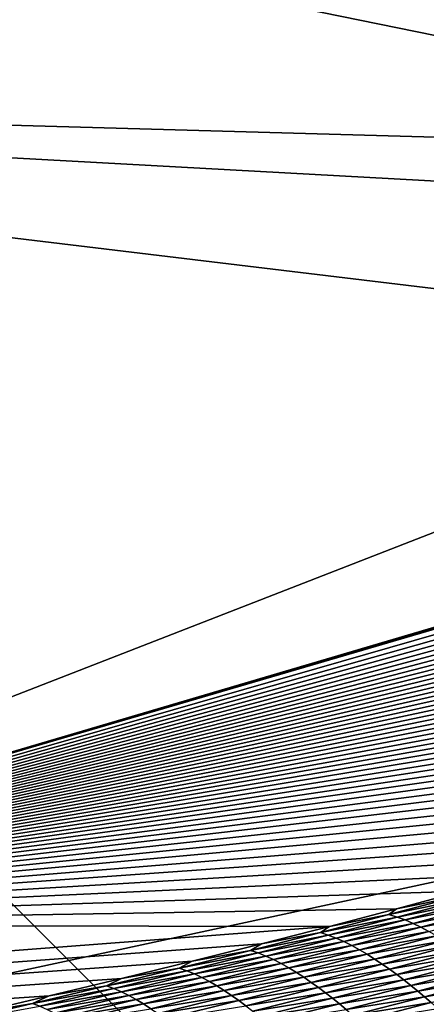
# Model space of a CAD drawing. Extents: x -65 to 446, y -88 to 1318.
# Tile 171 of 229: x 61.228 to 62.116, y -20.231 to -18.079. Entities that reach past the tile are written whole.
import ezdxf

# ---------------------------------------------------------------- set-up
doc = ezdxf.new("R2010")
doc.units = 0
doc.header["$LTSCALE"] = 65.185185
for name, color, linetype in [('1084', 7, 'CONTINUOUS'), ('1088', 7, 'CONTINUOUS'), ('1292', 7, 'CONTINUOUS'), ('1442', 7, 'CONTINUOUS'), ('1446', 7, 'CONTINUOUS'), ('1535', 7, 'CONTINUOUS'), ('1536', 7, 'CONTINUOUS'), ('896', 7, 'CONTINUOUS'), ('922', 7, 'CONTINUOUS')]:
    doc.layers.add(name, color=color, linetype=linetype)

msp = doc.modelspace()

# ---------------------------------------------------------------- linework, layer by layer
at = {"layer": '1084', "color": 7, "linetype": 'CONTINUOUS'}
for points in [[(63.9, -32.5), (59.8288, -16.5, 9.8288), (59.8285, -32.3284, 9.8298), (63.9, -32.5)], [(63.9, -16.5), (59.8288, -16.5, 9.8288), (63.9, -18.4725), (63.9, -16.5)], [(63.9, -18.4725), (59.8288, -16.5, 9.8288), (63.9, -18.9401, 0), (63.9, -18.4725)], [(63.9, -18.9401, 0), (59.8288, -16.5, 9.8288), (63.9, -32.5), (63.9, -18.9401, 0)], [(59.8376, -17.6446, -9.8199), (63.9, -16.5), (63.9, -18.4725), (59.8376, -17.6446, -9.8199)]]:
    msp.add_3dface(points, dxfattribs=at)
at = {"layer": '1088', "color": 7, "linetype": 'CONTINUOUS'}
msp.add_3dface([(59.8376, -17.6446, -9.8199), (63.9, -18.4725), (63.2577, -17.7678, -7.5926), (59.8376, -17.6446, -9.8199)], dxfattribs=at)
at = {"layer": '1292', "color": 7, "linetype": 'CONTINUOUS'}
for points in [[(64, -18.4725), (59.9296, -20.0576, 9.8693), (65.2998, -18.4725), (64, -18.4725)], [(65.2998, -18.4725), (59.9296, -20.0576, 9.8693), (65.2999, -18.4777, 0.0426), (65.2998, -18.4725)], [(65.2999, -18.4777, 0.0426), (59.9296, -20.0576, 9.8693), (65.3, -18.4829, 0.0852), (65.2999, -18.4777, 0.0426)], [(65.3, -18.4829, 0.0852), (59.9296, -20.0576, 9.8693), (65.2981, -18.5125, 0.3247), (65.3, -18.4829, 0.0852)], [(65.2981, -18.5125, 0.3247), (59.9296, -20.0576, 9.8693), (65.2927, -18.5423, 0.562), (65.2981, -18.5125, 0.3247)], [(65.2927, -18.5423, 0.562), (59.9296, -20.0576, 9.8693), (65.2838, -18.5722, 0.7971), (65.2927, -18.5423, 0.562)], [(65.2838, -18.5722, 0.7971), (59.9296, -20.0576, 9.8693), (65.2715, -18.6022, 1.0297), (65.2838, -18.5722, 0.7971)], [(65.2715, -18.6022, 1.0297), (59.9296, -20.0576, 9.8693), (65.2556, -18.6323, 1.2598), (65.2715, -18.6022, 1.0297)], [(65.2556, -18.6323, 1.2598), (59.9296, -20.0576, 9.8693), (65.2363, -18.6626, 1.4879), (65.2556, -18.6323, 1.2598)], [(65.2363, -18.6626, 1.4879), (59.9296, -20.0576, 9.8693), (65.2137, -18.6931, 1.7151), (65.2363, -18.6626, 1.4879)], [(65.2137, -18.6931, 1.7151), (59.9296, -20.0576, 9.8693), (65.1879, -18.7239, 1.941), (65.2137, -18.6931, 1.7151)], [(65.1879, -18.7239, 1.941), (59.9296, -20.0576, 9.8693), (65.1588, -18.7549, 2.1657), (65.1879, -18.7239, 1.941)], [(65.1588, -18.7549, 2.1657), (59.9296, -20.0576, 9.8693), (65.1263, -18.7862, 2.3901), (65.1588, -18.7549, 2.1657)], [(65.1263, -18.7862, 2.3901), (59.9296, -20.0576, 9.8693), (65.0904, -18.818, 2.6146), (65.1263, -18.7862, 2.3901)], [(65.0904, -18.818, 2.6146), (59.9296, -20.0576, 9.8693), (65.0513, -18.8501, 2.8389), (65.0904, -18.818, 2.6146)], [(65.0513, -18.8501, 2.8389), (59.9296, -20.0576, 9.8693), (65.0087, -18.8827, 3.0633), (65.0513, -18.8501, 2.8389)], [(65.0087, -18.8827, 3.0633), (59.9296, -20.0576, 9.8693), (64.9626, -18.9157, 3.2884), (65.0087, -18.8827, 3.0633)], [(64.9626, -18.9157, 3.2884), (59.9296, -20.0576, 9.8693), (64.9129, -18.9492, 3.5145), (64.9626, -18.9157, 3.2884)], [(64.9129, -18.9492, 3.5145), (59.9296, -20.0576, 9.8693), (64.8597, -18.9833, 3.7411), (64.9129, -18.9492, 3.5145)], [(64.8597, -18.9833, 3.7411), (59.9296, -20.0576, 9.8693), (64.803, -19.0177, 3.9676), (64.8597, -18.9833, 3.7411)], [(64.803, -19.0177, 3.9676), (59.9296, -20.0576, 9.8693), (64.7429, -19.0525, 4.1939), (64.803, -19.0177, 3.9676)], [(64.7429, -19.0525, 4.1939), (59.9296, -20.0576, 9.8693), (64.6793, -19.0877, 4.4203), (64.7429, -19.0525, 4.1939)], [(64.6793, -19.0877, 4.4203), (59.9296, -20.0576, 9.8693), (64.6123, -19.1233, 4.6461), (64.6793, -19.0877, 4.4203)], [(64.6123, -19.1233, 4.6461), (59.9296, -20.0576, 9.8693), (64.5422, -19.159, 4.8705), (64.6123, -19.1233, 4.6461)], [(64.5422, -19.159, 4.8705), (59.9296, -20.0576, 9.8693), (64.469, -19.1949, 5.0938), (64.5422, -19.159, 4.8705)], [(64.469, -19.1949, 5.0938), (59.9296, -20.0576, 9.8693), (64.3925, -19.231, 5.3159), (64.469, -19.1949, 5.0938)], [(64.3925, -19.231, 5.3159), (59.9296, -20.0576, 9.8693), (64.3131, -19.2673, 5.5365), (64.3925, -19.231, 5.3159)], [(64.3131, -19.2673, 5.5365), (59.9296, -20.0576, 9.8693), (64.2307, -19.3036, 5.7553), (64.3131, -19.2673, 5.5365)], [(64.2307, -19.3036, 5.7553), (59.9296, -20.0576, 9.8693), (64.1454, -19.3401, 5.9725), (64.2307, -19.3036, 5.7553)], [(64.1454, -19.3401, 5.9725), (59.9296, -20.0576, 9.8693), (64.0571, -19.3766, 6.1881), (64.1454, -19.3401, 5.9725)], [(64.0571, -19.3766, 6.1881), (59.9296, -20.0576, 9.8693), (63.9659, -19.4132, 6.402), (64.0571, -19.3766, 6.1881)], [(63.9659, -19.4132, 6.402), (59.9296, -20.0576, 9.8693), (63.8719, -19.4499, 6.6141), (63.9659, -19.4132, 6.402)], [(63.8719, -19.4499, 6.6141), (59.9296, -20.0576, 9.8693), (63.7749, -19.4867, 6.8246), (63.8719, -19.4499, 6.6141)], [(63.7749, -19.4867, 6.8246), (59.9296, -20.0576, 9.8693), (63.6746, -19.5236, 7.0343), (63.7749, -19.4867, 6.8246)], [(63.6746, -19.5236, 7.0343), (59.9296, -20.0576, 9.8693), (63.5709, -19.5608, 7.2435), (63.6746, -19.5236, 7.0343)], [(63.5709, -19.5608, 7.2435), (59.9296, -20.0576, 9.8693), (63.464, -19.5982, 7.4517), (63.5709, -19.5608, 7.2435)], [(63.464, -19.5982, 7.4517), (59.9296, -20.0576, 9.8693), (63.3535, -19.6359, 7.6594), (63.464, -19.5982, 7.4517)], [(63.3535, -19.6359, 7.6594), (59.9296, -20.0576, 9.8693), (63.239, -19.6738, 7.8671), (63.3535, -19.6359, 7.6594)], [(63.239, -19.6738, 7.8671), (59.9296, -20.0576, 9.8693), (63.1204, -19.7122, 8.0751), (63.239, -19.6738, 7.8671)], [(63.1204, -19.7122, 8.0751), (59.9296, -20.0576, 9.8693), (62.9981, -19.7509, 8.2826), (63.1204, -19.7122, 8.0751)], [(62.9981, -19.7509, 8.2826), (59.9296, -20.0576, 9.8693), (62.8723, -19.7896, 8.489), (62.9981, -19.7509, 8.2826)], [(62.8723, -19.7896, 8.489), (59.9296, -20.0576, 9.8693), (62.743, -19.8285, 8.6942), (62.8723, -19.7896, 8.489)], [(62.743, -19.8285, 8.6942), (59.9296, -20.0576, 9.8693), (62.6102, -19.8675, 8.8984), (62.743, -19.8285, 8.6942)], [(62.6102, -19.8675, 8.8984), (59.9296, -20.0576, 9.8693), (62.4743, -19.9065, 9.1008), (62.6102, -19.8675, 8.8984)], [(62.4743, -19.9065, 9.1008), (59.9296, -20.0576, 9.8693), (62.336, -19.9453, 9.3005), (62.4743, -19.9065, 9.1008)], [(62.336, -19.9453, 9.3005), (59.9296, -20.0576, 9.8693), (62.195, -19.984, 9.4978), (62.336, -19.9453, 9.3005)], [(62.195, -19.984, 9.4978), (59.9296, -20.0576, 9.8693), (62.0514, -20.0225, 9.6929), (62.195, -19.984, 9.4978)], [(62.0514, -20.0225, 9.6929), (59.9296, -20.0576, 9.8693), (61.905, -20.0609, 9.8858), (62.0514, -20.0225, 9.6929)], [(59.9296, -20.0576, 9.8693), (50.2385, -20.9509, 13.998), (61.905, -20.0609, 9.8858), (59.9296, -20.0576, 9.8693)], [(61.905, -20.0609, 9.8858), (50.2385, -20.9509, 13.998), (61.7561, -20.0991, 10.0764), (61.905, -20.0609, 9.8858)], [(61.7561, -20.0991, 10.0764), (50.2385, -20.9509, 13.998), (61.6045, -20.1372, 10.2648), (61.7561, -20.0991, 10.0764)], [(61.6045, -20.1372, 10.2648), (50.2385, -20.9509, 13.998), (61.45, -20.1751, 10.4511), (61.6045, -20.1372, 10.2648)], [(61.45, -20.1751, 10.4511), (50.2385, -20.9509, 13.998), (61.2924, -20.213, 10.6357), (61.45, -20.1751, 10.4511)], [(61.2924, -20.213, 10.6357), (50.2385, -20.9509, 13.998), (61.1319, -20.2507, 10.8184), (61.2924, -20.213, 10.6357)]]:
    msp.add_3dface(points, dxfattribs=at)
at = {"layer": '1442', "color": 7, "linetype": 'CONTINUOUS'}
for points in [[(62.1818, -19.996, 9.5553), (62.0514, -20.0225, 9.6929), (62.0349, -20.0352, 9.7535), (62.1818, -19.996, 9.5553)], [(62.1818, -19.996, 9.5553), (62.0349, -20.0352, 9.7535), (62.1997, -20.0011, 9.5724), (62.1818, -19.996, 9.5553)], [(62.195, -19.984, 9.4978), (62.0514, -20.0225, 9.6929), (62.1818, -19.996, 9.5553), (62.195, -19.984, 9.4978)], [(62.1997, -20.0011, 9.5724), (62.0349, -20.0352, 9.7535), (62.0525, -20.0405, 9.771), (62.1997, -20.0011, 9.5724)], [(62.1997, -20.0011, 9.5724), (62.0525, -20.0405, 9.771), (62.2175, -20.0074, 9.5901), (62.1997, -20.0011, 9.5724)], [(62.2175, -20.0074, 9.5901), (62.0525, -20.0405, 9.771), (62.07, -20.0469, 9.7891), (62.2175, -20.0074, 9.5901)], [(62.2175, -20.0074, 9.5901), (62.07, -20.0469, 9.7891), (62.2351, -20.0148, 9.6082), (62.2175, -20.0074, 9.5901)], [(62.2351, -20.0148, 9.6082), (62.07, -20.0469, 9.7891), (62.0874, -20.0545, 9.8076), (62.2351, -20.0148, 9.6082)], [(62.2351, -20.0148, 9.6082), (62.0874, -20.0545, 9.8076), (62.2526, -20.0231, 9.6266), (62.2351, -20.0148, 9.6082)], [(62.0349, -20.0352, 9.7535), (61.905, -20.0609, 9.8858), (61.885, -20.0744, 9.9498), (62.0349, -20.0352, 9.7535)], [(62.0349, -20.0352, 9.7535), (61.885, -20.0744, 9.9498), (62.0525, -20.0405, 9.771), (62.0349, -20.0352, 9.7535)], [(62.0514, -20.0225, 9.6929), (61.905, -20.0609, 9.8858), (62.0349, -20.0352, 9.7535), (62.0514, -20.0225, 9.6929)], [(62.2526, -20.0231, 9.6266), (62.0874, -20.0545, 9.8076), (62.1046, -20.0629, 9.8264), (62.2526, -20.0231, 9.6266)], [(62.2526, -20.0231, 9.6266), (62.1046, -20.0629, 9.8264), (62.27, -20.0322, 9.6452), (62.2526, -20.0231, 9.6266)], [(62.27, -20.0322, 9.6452), (62.1046, -20.0629, 9.8264), (62.1217, -20.0721, 9.8455), (62.27, -20.0322, 9.6452)], [(62.0525, -20.0405, 9.771), (61.885, -20.0744, 9.9498), (61.9023, -20.0798, 9.9677), (62.0525, -20.0405, 9.771)], [(62.0525, -20.0405, 9.771), (61.9023, -20.0798, 9.9677), (62.07, -20.0469, 9.7891), (62.0525, -20.0405, 9.771)], [(62.07, -20.0469, 9.7891), (61.9023, -20.0798, 9.9677), (61.9195, -20.0864, 9.9862), (62.07, -20.0469, 9.7891)], [(62.07, -20.0469, 9.7891), (61.9195, -20.0864, 9.9862), (62.0874, -20.0545, 9.8076), (62.07, -20.0469, 9.7891)], [(62.0874, -20.0545, 9.8076), (61.9195, -20.0864, 9.9862), (61.9366, -20.094, 10.0051), (62.0874, -20.0545, 9.8076)], [(62.0874, -20.0545, 9.8076), (61.9366, -20.094, 10.0051), (62.1046, -20.0629, 9.8264), (62.0874, -20.0545, 9.8076)], [(61.885, -20.0744, 9.9498), (61.7561, -20.0991, 10.0764), (61.732, -20.1135, 10.1441), (61.885, -20.0744, 9.9498)], [(61.885, -20.0744, 9.9498), (61.732, -20.1135, 10.1441), (61.9023, -20.0798, 9.9677), (61.885, -20.0744, 9.9498)], [(61.9023, -20.0798, 9.9677), (61.732, -20.1135, 10.1441), (61.7491, -20.119, 10.1624), (61.9023, -20.0798, 9.9677)], [(61.9023, -20.0798, 9.9677), (61.7491, -20.119, 10.1624), (61.9195, -20.0864, 9.9862), (61.9023, -20.0798, 9.9677)], [(61.905, -20.0609, 9.8858), (61.7561, -20.0991, 10.0764), (61.885, -20.0744, 9.9498), (61.905, -20.0609, 9.8858)], [(62.1046, -20.0629, 9.8264), (61.9366, -20.094, 10.0051), (61.9536, -20.1026, 10.0243), (62.1046, -20.0629, 9.8264)], [(62.1046, -20.0629, 9.8264), (61.9536, -20.1026, 10.0243), (62.1217, -20.0721, 9.8455), (62.1046, -20.0629, 9.8264)], [(62.1217, -20.0721, 9.8455), (61.9536, -20.1026, 10.0243), (61.9704, -20.1119, 10.0438), (62.1217, -20.0721, 9.8455)], [(62.1217, -20.0721, 9.8455), (61.9704, -20.1119, 10.0438), (62.1386, -20.0819, 9.8648), (62.1217, -20.0721, 9.8455)], [(62.1386, -20.0819, 9.8648), (61.9704, -20.1119, 10.0438), (61.9871, -20.1219, 10.0635), (62.1386, -20.0819, 9.8648)], [(62.1386, -20.0819, 9.8648), (61.9871, -20.1219, 10.0635), (62.1554, -20.0922, 9.8842), (62.1386, -20.0819, 9.8648)], [(61.7561, -20.0991, 10.0764), (61.6045, -20.1372, 10.2648), (61.732, -20.1135, 10.1441), (61.7561, -20.0991, 10.0764)], [(61.9195, -20.0864, 9.9862), (61.7491, -20.119, 10.1624), (61.766, -20.1257, 10.1812), (61.9195, -20.0864, 9.9862)], [(61.9195, -20.0864, 9.9862), (61.766, -20.1257, 10.1812), (61.9366, -20.094, 10.0051), (61.9195, -20.0864, 9.9862)], [(61.9366, -20.094, 10.0051), (61.766, -20.1257, 10.1812), (61.7828, -20.1335, 10.2005), (61.9366, -20.094, 10.0051)], [(61.9366, -20.094, 10.0051), (61.7828, -20.1335, 10.2005), (61.9536, -20.1026, 10.0243), (61.9366, -20.094, 10.0051)], [(61.9536, -20.1026, 10.0243), (61.7828, -20.1335, 10.2005), (61.7995, -20.1422, 10.2201), (61.9536, -20.1026, 10.0243)], [(61.9536, -20.1026, 10.0243), (61.7995, -20.1422, 10.2201), (61.9704, -20.1119, 10.0438), (61.9536, -20.1026, 10.0243)], [(62.1554, -20.0922, 9.8842), (61.9871, -20.1219, 10.0635), (62.0035, -20.1323, 10.0834), (62.1554, -20.0922, 9.8842)], [(62.1554, -20.0922, 9.8842), (62.0035, -20.1323, 10.0834), (62.1719, -20.103, 9.9038), (62.1554, -20.0922, 9.8842)], [(62.1719, -20.103, 9.9038), (62.0035, -20.1323, 10.0834), (62.0198, -20.1432, 10.1034), (62.1719, -20.103, 9.9038)], [(62.1719, -20.103, 9.9038), (62.0198, -20.1432, 10.1034), (62.1883, -20.1142, 9.9234), (62.1719, -20.103, 9.9038)], [(61.732, -20.1135, 10.1441), (61.6045, -20.1372, 10.2648), (61.5761, -20.1524, 10.3362), (61.732, -20.1135, 10.1441)], [(61.732, -20.1135, 10.1441), (61.5761, -20.1524, 10.3362), (61.7491, -20.119, 10.1624), (61.732, -20.1135, 10.1441)], [(61.7491, -20.119, 10.1624), (61.5761, -20.1524, 10.3362), (61.5929, -20.158, 10.3548), (61.7491, -20.119, 10.1624)], [(61.7491, -20.119, 10.1624), (61.5929, -20.158, 10.3548), (61.766, -20.1257, 10.1812), (61.7491, -20.119, 10.1624)], [(61.9704, -20.1119, 10.0438), (61.7995, -20.1422, 10.2201), (61.8161, -20.1516, 10.24), (61.9704, -20.1119, 10.0438)], [(61.9704, -20.1119, 10.0438), (61.8161, -20.1516, 10.24), (61.9871, -20.1219, 10.0635), (61.9704, -20.1119, 10.0438)], [(61.9871, -20.1219, 10.0635), (61.8161, -20.1516, 10.24), (61.8325, -20.1617, 10.2601), (61.9871, -20.1219, 10.0635)], [(61.9871, -20.1219, 10.0635), (61.8325, -20.1617, 10.2601), (62.0035, -20.1323, 10.0834), (61.9871, -20.1219, 10.0635)], [(62.1883, -20.1142, 9.9234), (62.0198, -20.1432, 10.1034), (62.0359, -20.1545, 10.1235), (62.1883, -20.1142, 9.9234)], [(62.1883, -20.1142, 9.9234), (62.0359, -20.1545, 10.1235), (62.2044, -20.1256, 9.9431), (62.1883, -20.1142, 9.9234)], [(61.6045, -20.1372, 10.2648), (61.45, -20.1751, 10.4511), (61.5761, -20.1524, 10.3362), (61.6045, -20.1372, 10.2648)], [(61.766, -20.1257, 10.1812), (61.5929, -20.158, 10.3548), (61.6096, -20.1649, 10.374), (61.766, -20.1257, 10.1812)], [(61.766, -20.1257, 10.1812), (61.6096, -20.1649, 10.374), (61.7828, -20.1335, 10.2005), (61.766, -20.1257, 10.1812)], [(61.7828, -20.1335, 10.2005), (61.6096, -20.1649, 10.374), (61.6261, -20.1728, 10.3937), (61.7828, -20.1335, 10.2005)], [(61.7828, -20.1335, 10.2005), (61.6261, -20.1728, 10.3937), (61.7995, -20.1422, 10.2201), (61.7828, -20.1335, 10.2005)], [(61.7995, -20.1422, 10.2201), (61.6261, -20.1728, 10.3937), (61.6426, -20.1816, 10.4137), (61.7995, -20.1422, 10.2201)], [(61.7995, -20.1422, 10.2201), (61.6426, -20.1816, 10.4137), (61.8161, -20.1516, 10.24), (61.7995, -20.1422, 10.2201)], [(62.0035, -20.1323, 10.0834), (61.8325, -20.1617, 10.2601), (61.8487, -20.1723, 10.2804), (62.0035, -20.1323, 10.0834)], [(62.0035, -20.1323, 10.0834), (61.8487, -20.1723, 10.2804), (62.0198, -20.1432, 10.1034), (62.0035, -20.1323, 10.0834)], [(62.0198, -20.1432, 10.1034), (61.8487, -20.1723, 10.2804), (61.8647, -20.1833, 10.3008), (62.0198, -20.1432, 10.1034)], [(62.0198, -20.1432, 10.1034), (61.8647, -20.1833, 10.3008), (62.0359, -20.1545, 10.1235), (62.0198, -20.1432, 10.1034)], [(62.2044, -20.1256, 9.9431), (62.0359, -20.1545, 10.1235), (62.0518, -20.166, 10.1436), (62.2044, -20.1256, 9.9431)], [(62.2044, -20.1256, 9.9431), (62.0518, -20.166, 10.1436), (62.2203, -20.1374, 9.9627), (62.2044, -20.1256, 9.9431)], [(62.2203, -20.1374, 9.9627), (62.0518, -20.166, 10.1436), (62.0674, -20.1778, 10.1636), (62.2203, -20.1374, 9.9627)], [(62.2203, -20.1374, 9.9627), (62.0674, -20.1778, 10.1636), (62.2359, -20.1494, 9.9821), (62.2203, -20.1374, 9.9627)], [(61.5761, -20.1524, 10.3362), (61.45, -20.1751, 10.4511), (61.4173, -20.1911, 10.5261), (61.5761, -20.1524, 10.3362)], [(61.5761, -20.1524, 10.3362), (61.4173, -20.1911, 10.5261), (61.5929, -20.158, 10.3548), (61.5761, -20.1524, 10.3362)], [(61.5929, -20.158, 10.3548), (61.4173, -20.1911, 10.5261), (61.4339, -20.1969, 10.545), (61.5929, -20.158, 10.3548)], [(61.5929, -20.158, 10.3548), (61.4339, -20.1969, 10.545), (61.6096, -20.1649, 10.374), (61.5929, -20.158, 10.3548)], [(61.6096, -20.1649, 10.374), (61.4339, -20.1969, 10.545), (61.4503, -20.2038, 10.5646), (61.6096, -20.1649, 10.374)], [(61.6096, -20.1649, 10.374), (61.4503, -20.2038, 10.5646), (61.6261, -20.1728, 10.3937), (61.6096, -20.1649, 10.374)], [(61.8161, -20.1516, 10.24), (61.6426, -20.1816, 10.4137), (61.6589, -20.1912, 10.434), (61.8161, -20.1516, 10.24)], [(61.8161, -20.1516, 10.24), (61.6589, -20.1912, 10.434), (61.8325, -20.1617, 10.2601), (61.8161, -20.1516, 10.24)], [(61.8325, -20.1617, 10.2601), (61.6589, -20.1912, 10.434), (61.675, -20.2014, 10.4546), (61.8325, -20.1617, 10.2601)], [(61.8325, -20.1617, 10.2601), (61.675, -20.2014, 10.4546), (61.8487, -20.1723, 10.2804), (61.8325, -20.1617, 10.2601)], [(62.0359, -20.1545, 10.1235), (61.8647, -20.1833, 10.3008), (61.8806, -20.1946, 10.3214), (62.0359, -20.1545, 10.1235)], [(62.0359, -20.1545, 10.1235), (61.8806, -20.1946, 10.3214), (62.0518, -20.166, 10.1436), (62.0359, -20.1545, 10.1235)], [(62.0518, -20.166, 10.1436), (61.8806, -20.1946, 10.3214), (61.8962, -20.2062, 10.3419), (62.0518, -20.166, 10.1436)], [(62.0518, -20.166, 10.1436), (61.8962, -20.2062, 10.3419), (62.0674, -20.1778, 10.1636), (62.0518, -20.166, 10.1436)], [(62.2359, -20.1494, 9.9821), (62.0674, -20.1778, 10.1636), (62.0828, -20.1899, 10.1835), (62.2359, -20.1494, 9.9821)], [(62.2359, -20.1494, 9.9821), (62.0828, -20.1899, 10.1835), (62.2513, -20.1617, 10.0013), (62.2359, -20.1494, 9.9821)], [(62.2513, -20.1617, 10.0013), (62.0828, -20.1899, 10.1835), (62.0979, -20.2022, 10.2031), (62.2513, -20.1617, 10.0013)], [(62.2513, -20.1617, 10.0013), (62.0979, -20.2022, 10.2031), (62.2663, -20.1742, 10.0201), (62.2513, -20.1617, 10.0013)], [(61.45, -20.1751, 10.4511), (61.2924, -20.213, 10.6357), (61.4173, -20.1911, 10.5261), (61.45, -20.1751, 10.4511)], [(61.6261, -20.1728, 10.3937), (61.4503, -20.2038, 10.5646), (61.4666, -20.2119, 10.5846), (61.6261, -20.1728, 10.3937)], [(61.6261, -20.1728, 10.3937), (61.4666, -20.2119, 10.5846), (61.6426, -20.1816, 10.4137), (61.6261, -20.1728, 10.3937)], [(61.6426, -20.1816, 10.4137), (61.4666, -20.2119, 10.5846), (61.4827, -20.2208, 10.6051), (61.6426, -20.1816, 10.4137)], [(61.6426, -20.1816, 10.4137), (61.4827, -20.2208, 10.6051), (61.6589, -20.1912, 10.434), (61.6426, -20.1816, 10.4137)], [(61.8487, -20.1723, 10.2804), (61.675, -20.2014, 10.4546), (61.6909, -20.2121, 10.4752), (61.8487, -20.1723, 10.2804)], [(61.8487, -20.1723, 10.2804), (61.6909, -20.2121, 10.4752), (61.8647, -20.1833, 10.3008), (61.8487, -20.1723, 10.2804)], [(61.8647, -20.1833, 10.3008), (61.6909, -20.2121, 10.4752), (61.7067, -20.2232, 10.4961), (61.8647, -20.1833, 10.3008)], [(61.8647, -20.1833, 10.3008), (61.7067, -20.2232, 10.4961), (61.8806, -20.1946, 10.3214), (61.8647, -20.1833, 10.3008)], [(62.0674, -20.1778, 10.1636), (61.8962, -20.2062, 10.3419), (61.9116, -20.2181, 10.3624), (62.0674, -20.1778, 10.1636)], [(62.0674, -20.1778, 10.1636), (61.9116, -20.2181, 10.3624), (62.0828, -20.1899, 10.1835), (62.0674, -20.1778, 10.1636)], [(62.2663, -20.1742, 10.0201), (62.0979, -20.2022, 10.2031), (62.1127, -20.2147, 10.2224), (62.2663, -20.1742, 10.0201)], [(62.2663, -20.1742, 10.0201), (62.1127, -20.2147, 10.2224), (62.281, -20.187, 10.0385), (62.2663, -20.1742, 10.0201)], [(62.281, -20.187, 10.0385), (62.1127, -20.2147, 10.2224), (62.1271, -20.2275, 10.2412), (62.281, -20.187, 10.0385)], [(61.4173, -20.1911, 10.5261), (61.2924, -20.213, 10.6357), (61.2558, -20.2297, 10.7136), (61.4173, -20.1911, 10.5261)], [(61.4173, -20.1911, 10.5261), (61.2558, -20.2297, 10.7136), (61.4339, -20.1969, 10.545), (61.4173, -20.1911, 10.5261)], [(61.4339, -20.1969, 10.545), (61.2558, -20.2297, 10.7136), (61.272, -20.2356, 10.7329), (61.4339, -20.1969, 10.545)], [(61.4339, -20.1969, 10.545), (61.272, -20.2356, 10.7329), (61.4503, -20.2038, 10.5646), (61.4339, -20.1969, 10.545)], [(61.4503, -20.2038, 10.5646), (61.272, -20.2356, 10.7329), (61.2882, -20.2426, 10.7528), (61.4503, -20.2038, 10.5646)], [(61.4503, -20.2038, 10.5646), (61.2882, -20.2426, 10.7528), (61.4666, -20.2119, 10.5846), (61.4503, -20.2038, 10.5646)], [(61.6589, -20.1912, 10.434), (61.4827, -20.2208, 10.6051), (61.4988, -20.2306, 10.6257), (61.6589, -20.1912, 10.434)], [(61.6589, -20.1912, 10.434), (61.4988, -20.2306, 10.6257), (61.675, -20.2014, 10.4546), (61.6589, -20.1912, 10.434)], [(61.675, -20.2014, 10.4546), (61.4988, -20.2306, 10.6257), (61.5146, -20.2409, 10.6466), (61.675, -20.2014, 10.4546)], [(61.675, -20.2014, 10.4546), (61.5146, -20.2409, 10.6466), (61.6909, -20.2121, 10.4752), (61.675, -20.2014, 10.4546)], [(61.8806, -20.1946, 10.3214), (61.7067, -20.2232, 10.4961), (61.7223, -20.2346, 10.517), (61.8806, -20.1946, 10.3214)], [(61.8806, -20.1946, 10.3214), (61.7223, -20.2346, 10.517), (61.8962, -20.2062, 10.3419), (61.8806, -20.1946, 10.3214)], [(61.8962, -20.2062, 10.3419), (61.7223, -20.2346, 10.517), (61.7376, -20.2463, 10.538), (61.8962, -20.2062, 10.3419)], [(61.8962, -20.2062, 10.3419), (61.7376, -20.2463, 10.538), (61.9116, -20.2181, 10.3624), (61.8962, -20.2062, 10.3419)], [(62.0828, -20.1899, 10.1835), (61.9116, -20.2181, 10.3624), (61.9267, -20.2302, 10.3827), (62.0828, -20.1899, 10.1835)], [(62.0828, -20.1899, 10.1835), (61.9267, -20.2302, 10.3827), (62.0979, -20.2022, 10.2031), (62.0828, -20.1899, 10.1835)], [(62.0979, -20.2022, 10.2031), (61.9267, -20.2302, 10.3827), (61.9415, -20.2426, 10.4027), (62.0979, -20.2022, 10.2031)], [(62.0979, -20.2022, 10.2031), (61.9415, -20.2426, 10.4027), (62.1127, -20.2147, 10.2224), (62.0979, -20.2022, 10.2031)], [(61.2558, -20.2297, 10.7136), (61.1319, -20.2507, 10.8184), (61.0915, -20.268, 10.8987), (61.2558, -20.2297, 10.7136)], [(61.2558, -20.2297, 10.7136), (61.0915, -20.268, 10.8987), (61.272, -20.2356, 10.7329), (61.2558, -20.2297, 10.7136)], [(61.2924, -20.213, 10.6357), (61.1319, -20.2507, 10.8184), (61.2558, -20.2297, 10.7136), (61.2924, -20.213, 10.6357)], [(61.4666, -20.2119, 10.5846), (61.2882, -20.2426, 10.7528), (61.3042, -20.2508, 10.7732), (61.4666, -20.2119, 10.5846)], [(61.4666, -20.2119, 10.5846), (61.3042, -20.2508, 10.7732), (61.4827, -20.2208, 10.6051), (61.4666, -20.2119, 10.5846)], [(61.4827, -20.2208, 10.6051), (61.3042, -20.2508, 10.7732), (61.3201, -20.2599, 10.794), (61.4827, -20.2208, 10.6051)], [(61.4827, -20.2208, 10.6051), (61.3201, -20.2599, 10.794), (61.4988, -20.2306, 10.6257), (61.4827, -20.2208, 10.6051)], [(61.4988, -20.2306, 10.6257), (61.3201, -20.2599, 10.794), (61.3359, -20.2697, 10.815), (61.4988, -20.2306, 10.6257)], [(61.4988, -20.2306, 10.6257), (61.3359, -20.2697, 10.815), (61.5146, -20.2409, 10.6466), (61.4988, -20.2306, 10.6257)], [(61.6909, -20.2121, 10.4752), (61.5146, -20.2409, 10.6466), (61.5303, -20.2517, 10.6677), (61.6909, -20.2121, 10.4752)], [(61.6909, -20.2121, 10.4752), (61.5303, -20.2517, 10.6677), (61.7067, -20.2232, 10.4961), (61.6909, -20.2121, 10.4752)], [(61.7067, -20.2232, 10.4961), (61.5303, -20.2517, 10.6677), (61.5458, -20.2629, 10.6889), (61.7067, -20.2232, 10.4961)], [(61.7067, -20.2232, 10.4961), (61.5458, -20.2629, 10.6889), (61.7223, -20.2346, 10.517), (61.7067, -20.2232, 10.4961)], [(61.9116, -20.2181, 10.3624), (61.7376, -20.2463, 10.538), (61.7528, -20.2583, 10.5589), (61.9116, -20.2181, 10.3624)], [(61.9116, -20.2181, 10.3624), (61.7528, -20.2583, 10.5589), (61.9267, -20.2302, 10.3827), (61.9116, -20.2181, 10.3624)], [(61.9267, -20.2302, 10.3827), (61.7528, -20.2583, 10.5589), (61.7676, -20.2704, 10.5796), (61.9267, -20.2302, 10.3827)], [(61.9267, -20.2302, 10.3827), (61.7676, -20.2704, 10.5796), (61.9415, -20.2426, 10.4027), (61.9267, -20.2302, 10.3827)], [(62.1127, -20.2147, 10.2224), (61.9415, -20.2426, 10.4027), (61.9561, -20.2551, 10.4224), (62.1127, -20.2147, 10.2224)], [(62.1127, -20.2147, 10.2224), (61.9561, -20.2551, 10.4224), (62.1271, -20.2275, 10.2412), (62.1127, -20.2147, 10.2224)], [(62.1271, -20.2275, 10.2412), (61.9561, -20.2551, 10.4224), (61.9703, -20.2679, 10.4417), (62.1271, -20.2275, 10.2412)], [(62.1271, -20.2275, 10.2412), (61.9703, -20.2679, 10.4417), (62.1413, -20.2405, 10.2595), (62.1271, -20.2275, 10.2412)]]:
    msp.add_3dface(points, dxfattribs=at)
at = {"layer": '1446', "color": 7, "linetype": 'CONTINUOUS'}
for points in [[(64, -18.4725), (62.1203, -32.4777, 7.0071), (59.9296, -20.0576, 9.8693), (64, -18.4725)], [(62.1203, -32.4777, 7.0071), (56.9866, -32.3882, 12.1321), (59.9296, -20.0576, 9.8693), (62.1203, -32.4777, 7.0071)]]:
    msp.add_3dface(points, dxfattribs=at)
at = {"layer": '1535', "linetype": 'CONTINUOUS'}
msp.add_3dface([(61.5, -20.3), (55.75, -20.3, -9.9593), (61.2, -20), (61.5, -20.3)], dxfattribs=at)
at = {"layer": '1536', "linetype": 'CONTINUOUS'}
for points in [[(61.5, -20.3), (61.2, -20), (55.6, -20, 9.6995), (61.5, -20.3)], [(61.5, -20.3), (55.6, -20, 9.6995), (55.75, -20.3, 9.9593), (61.5, -20.3)]]:
    msp.add_3dface(points, dxfattribs=at)
at = {"layer": '896', "color": 7, "linetype": 'CONTINUOUS'}
for points in [[(58.0977, -17.5349, -12.9656), (63.2577, -17.7678, -7.5926), (58.5407, -18.2345, -13.5298), (58.0977, -17.5349, -12.9656)], [(63.2577, -17.7678, -7.5926), (65.2924, -18.4243, -0.4), (58.5407, -18.2345, -13.5298), (63.2577, -17.7678, -7.5926)], [(58.5407, -18.2345, -13.5298), (65.2924, -18.4243, -0.4), (65.7895, -18.6319, -0.4), (58.5407, -18.2345, -13.5298)], [(65.995, -19.1313, -0.4), (58.5407, -18.2345, -13.5298), (65.7895, -18.6319, -0.4), (65.995, -19.1313, -0.4)]]:
    msp.add_3dface(points, dxfattribs=at)
at = {"layer": '922', "color": 7, "linetype": 'CONTINUOUS'}
for points in [[(58.5407, -18.2345, -13.5298), (65.995, -19.1313, -0.4), (59.6445, -20.5, -12.7665), (58.5407, -18.2345, -13.5298)], [(59.6445, -20.5, -12.7665), (65.995, -19.1313, -0.4), (62.1389, -20.5, -10.4234), (59.6445, -20.5, -12.7665)]]:
    msp.add_3dface(points, dxfattribs=at)

doc.saveas('drawing.dxf')
